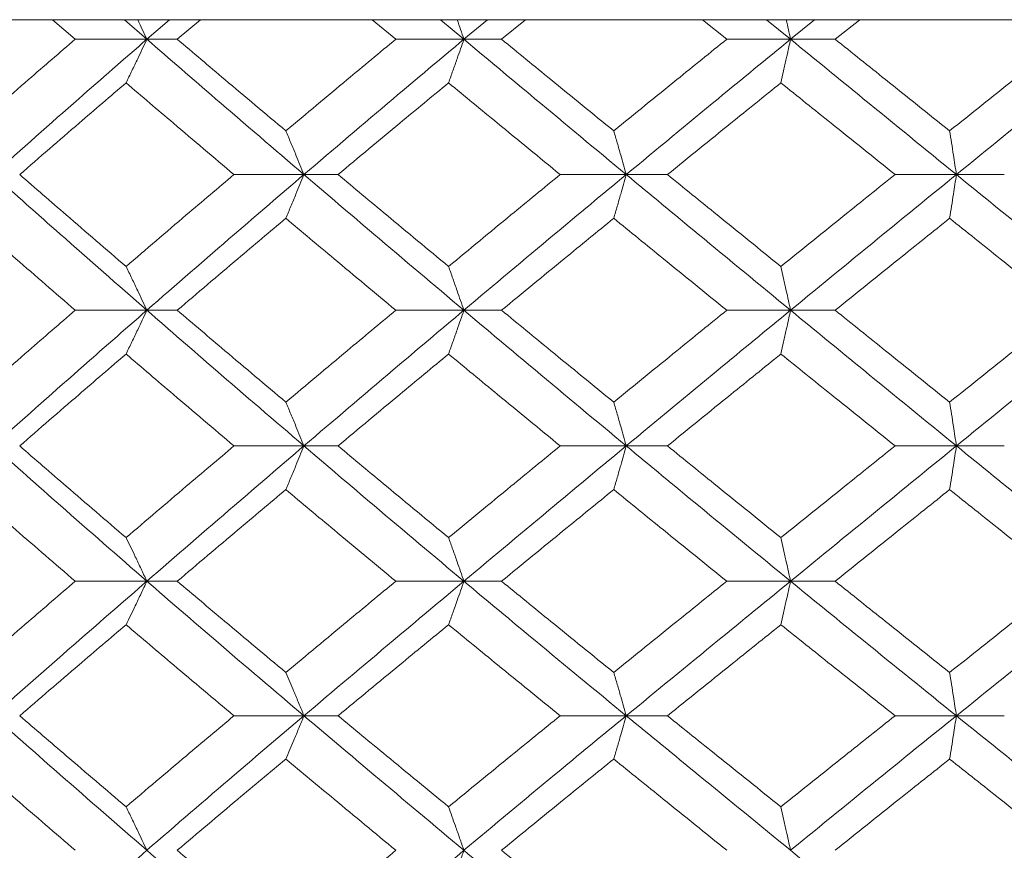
# Model space of a CAD drawing. Header units: inches. Extents: x -4.1 to 22.6, y -10.2 to 17.8.
# Tile 81 of 142: x 11.87 to 12.314, y -0.082 to 0.292. Entities that reach past the tile are written whole.
import ezdxf

# ---------------------------------------------------------------- set-up
doc = ezdxf.new("R2010")
doc.units = ezdxf.units.IN
doc.header["$MEASUREMENT"] = 0

msp = doc.modelspace()

# ---------------------------------------------------------------- linework, layer by layer
at = {"color": 7, "linetype": 'Continuous', "lineweight": 15}
for p, q in [((13.19724, 0.29188), (11.74002, 0.29188)), ((11.89529, 0.28306), (11.88506, 0.29188)), ((11.92756, 0.28306), (11.91745, 0.29188)), ((11.92756, 0.28306), (11.9378, 0.29188)), ((11.94125, 0.28306), (11.95171, 0.29188)), ((12.03969, 0.28306), (12.02905, 0.29188)), ((12.07036, 0.28306), (12.05985, 0.29188)), ((12.07036, 0.28306), (12.08095, 0.29188)), ((12.08734, 0.28306), (12.09815, 0.29188)), ((12.18879, 0.28306), (12.17785, 0.29188)), ((12.21751, 0.28306), (12.20673, 0.29188)), ((12.21751, 0.28306), (12.22835, 0.29188)), ((12.23761, 0.28306), (12.24865, 0.29188)), ((11.92756, 0.28306), (11.89529, 0.28306)), ((11.92756, 0.28306), (11.94125, 0.28306)), ((12.07036, 0.28306), (12.03969, 0.28306)), ((12.07036, 0.28306), (12.08734, 0.28306)), ((12.21751, 0.28306), (12.18879, 0.28306)), ((12.21751, 0.28306), (12.23761, 0.28306)), ((11.99832, 0.2221), (11.9668, 0.2221)), ((11.99832, 0.2221), (12.01367, 0.2221)), ((12.14349, 0.2221), (12.11375, 0.2221)), ((12.14349, 0.2221), (12.16206, 0.2221)), ((12.29223, 0.2221), (12.26459, 0.2221)), ((12.29223, 0.2221), (12.3138, 0.2221)), ((11.92756, 0.16098), (11.89529, 0.16098)), ((11.92756, 0.16098), (11.94125, 0.16098)), ((12.07036, 0.16098), (12.03969, 0.16098)), ((12.07036, 0.16098), (12.08734, 0.16098)), ((12.21751, 0.16098), (12.18879, 0.16098)), ((12.21751, 0.16098), (12.23761, 0.16098)), ((11.99832, 0.09986), (11.9668, 0.09986)), ((11.99832, 0.09986), (12.01367, 0.09986)), ((12.14349, 0.09986), (12.11375, 0.09986)), ((12.14349, 0.09986), (12.16206, 0.09986)), ((12.29223, 0.09986), (12.26459, 0.09986)), ((12.29223, 0.09986), (12.3138, 0.09986)), ((11.89529, 0.0389), (11.92756, 0.0389)), ((11.94125, 0.0389), (11.92756, 0.0389)), ((12.07036, 0.0389), (12.03969, 0.0389)), ((12.07036, 0.0389), (12.08734, 0.0389)), ((12.21751, 0.0389), (12.18879, 0.0389)), ((12.21751, 0.0389), (12.23761, 0.0389)), ((11.9668, -0.02172), (11.99832, -0.02172)), ((12.01367, -0.02172), (11.99832, -0.02172)), ((12.14349, -0.02172), (12.11375, -0.02172)), ((12.14349, -0.02172), (12.16206, -0.02172)), ((12.29223, -0.02172), (12.26459, -0.02172)), ((12.29223, -0.02172), (12.3138, -0.02172))]:
    msp.add_line(p, q, dxfattribs=at)
for points, knots in [([(11.92341, 0.29188), (11.92342, 0.29185), (11.92482, 0.28894), (11.9262, 0.28599), (11.92756, 0.28306)], [0, 0, 0, 0, 0.010766, 1, 1, 1, 1]), ([(12.0673, 0.29188), (12.06731, 0.29185), (12.06834, 0.28894), (12.06935, 0.28599), (12.07036, 0.28306)], [0, 0, 0, 0, 0.010766, 1, 1, 1, 1]), ([(12.21558, 0.29188), (12.21559, 0.29185), (12.21624, 0.28894), (12.21688, 0.28599), (12.21751, 0.28306)], [0, 0, 0, 0, 0.010766, 1, 1, 1, 1]), ([(11.84772, 0.24179), (11.85655, 0.2495), (11.87231, 0.26327), (11.88827, 0.27702), (11.89529, 0.28306)], [0, 0, 0, 0, 0.560339, 1, 1, 1, 1]), ([(11.85829, 0.2221), (11.87112, 0.2335), (11.89401, 0.25384), (11.91732, 0.27414), (11.92756, 0.28306)], [0, 0, 0, 0, 0.560458, 1, 1, 1, 1]), ([(11.91819, 0.26343), (11.91907, 0.26523), (11.92083, 0.26884), (11.92396, 0.27537), (11.92619, 0.28014), (11.92756, 0.28306)], [0, 0, 0, 0, 0.279168, 0.558336, 1, 1, 1, 1]), ([(11.99832, 0.2221), (11.98501, 0.2335), (11.96128, 0.25384), (11.93786, 0.27414), (11.92756, 0.28306)], [0, 0, 0, 0, 0.5604576, 1, 1, 1, 1]), ([(11.99017, 0.24179), (11.98099, 0.2495), (11.96462, 0.26327), (11.94839, 0.27702), (11.94125, 0.28306)], [0, 0, 0, 0, 0.560339, 1, 1, 1, 1]), ([(11.99017, 0.24179), (11.99937, 0.2495), (12.01581, 0.26327), (12.03239, 0.27702), (12.03969, 0.28306)], [0, 0, 0, 0, 0.560339, 1, 1, 1, 1]), ([(11.99832, 0.2221), (12.01169, 0.2335), (12.03554, 0.25384), (12.05973, 0.27414), (12.07036, 0.28306)], [0, 0, 0, 0, 0.560458, 1, 1, 1, 1]), ([(12.06346, 0.26343), (12.0641, 0.26523), (12.0654, 0.26884), (12.0677, 0.27537), (12.06935, 0.28014), (12.07036, 0.28306)], [0, 0, 0, 0, 0.279168, 0.558336, 1, 1, 1, 1]), ([(12.14349, 0.2221), (12.12977, 0.2335), (12.10529, 0.25384), (12.08102, 0.27414), (12.07036, 0.28306)], [0, 0, 0, 0, 0.560458, 1, 1, 1, 1]), ([(12.13786, 0.24179), (12.1284, 0.2495), (12.11151, 0.26327), (12.09472, 0.27702), (12.08734, 0.28306)], [0, 0, 0, 0, 0.560339, 1, 1, 1, 1]), ([(12.13786, 0.24179), (12.14734, 0.2495), (12.16426, 0.26327), (12.1813, 0.27702), (12.18879, 0.28306)], [0, 0, 0, 0, 0.560339, 1, 1, 1, 1]), ([(12.14349, 0.2221), (12.15726, 0.2335), (12.18182, 0.25384), (12.20662, 0.27414), (12.21751, 0.28306)], [0, 0, 0, 0, 0.560458, 1, 1, 1, 1]), ([(12.21316, 0.26343), (12.21357, 0.26523), (12.21439, 0.26884), (12.21584, 0.27537), (12.21688, 0.28014), (12.21751, 0.28306)], [0, 0, 0, 0, 0.279168, 0.558336, 1, 1, 1, 1]), ([(12.29223, 0.2221), (12.27824, 0.2335), (12.25328, 0.25384), (12.22843, 0.27414), (12.21751, 0.28306)], [0, 0, 0, 0, 0.560458, 1, 1, 1, 1]), ([(12.28917, 0.24179), (12.27953, 0.2495), (12.26232, 0.26327), (12.24516, 0.27702), (12.23761, 0.28306)], [0, 0, 0, 0, 0.560339, 1, 1, 1, 1]), ([(12.28917, 0.24179), (12.29883, 0.2495), (12.31606, 0.26327), (12.33335, 0.27702), (12.34096, 0.28306)], [0, 0, 0, 0, 0.560339, 1, 1, 1, 1]), ([(12.29223, 0.2221), (12.30624, 0.2335), (12.33125, 0.25384), (12.35638, 0.27414), (12.36742, 0.28306)], [0, 0, 0, 0, 0.560458, 1, 1, 1, 1]), ([(11.87027, 0.2221), (11.87917, 0.22983), (11.89505, 0.24361), (11.91112, 0.25737), (11.91819, 0.26343)], [0, 0, 0, 0, 0.560274, 1, 1, 1, 1]), ([(11.9668, 0.2221), (11.95768, 0.22983), (11.9414, 0.24361), (11.92528, 0.25737), (11.91819, 0.26343)], [0, 0, 0, 0, 0.560274, 1, 1, 1, 1]), ([(12.01367, 0.2221), (12.02293, 0.22983), (12.03946, 0.24361), (12.05613, 0.25737), (12.06346, 0.26343)], [0, 0, 0, 0, 0.5602736, 1, 1, 1, 1]), ([(12.11375, 0.2221), (12.10433, 0.22983), (12.08751, 0.24361), (12.0708, 0.25737), (12.06346, 0.26343)], [0, 0, 0, 0, 0.560274, 1, 1, 1, 1]), ([(12.16206, 0.2221), (12.17158, 0.22983), (12.18856, 0.24361), (12.20565, 0.25737), (12.21316, 0.26343)], [0, 0, 0, 0, 0.5602736, 1, 1, 1, 1]), ([(12.26459, 0.2221), (12.25497, 0.22983), (12.2378, 0.24361), (12.22069, 0.25737), (12.21316, 0.26343)], [0, 0, 0, 0, 0.560274, 1, 1, 1, 1]), ([(11.99017, 0.24179), (11.99093, 0.23999), (11.99246, 0.23637), (11.99518, 0.22983), (11.99712, 0.22504), (11.99832, 0.2221)], [0, 0, 0, 0, 0.27887, 0.557739, 1, 1, 1, 1]), ([(12.13786, 0.24179), (12.13839, 0.23999), (12.13944, 0.23637), (12.14132, 0.22983), (12.14267, 0.22504), (12.14349, 0.2221)], [0, 0, 0, 0, 0.2788696, 0.5577393, 1, 1, 1, 1]), ([(12.28917, 0.24179), (12.28946, 0.23999), (12.29003, 0.23637), (12.29105, 0.22983), (12.29178, 0.22504), (12.29223, 0.2221)], [0, 0, 0, 0, 0.27887, 0.557739, 1, 1, 1, 1]), ([(11.92756, 0.16098), (11.91453, 0.1724), (11.89125, 0.19278), (11.86836, 0.21315), (11.85829, 0.2221)], [0, 0, 0, 0, 0.560155, 1, 1, 1, 1]), ([(11.91819, 0.1807), (11.9092, 0.18844), (11.89314, 0.20224), (11.87726, 0.21604), (11.87027, 0.2221)], [0, 0, 0, 0, 0.560136, 1, 1, 1, 1]), ([(11.91819, 0.1807), (11.92722, 0.18844), (11.94334, 0.20224), (11.95963, 0.21604), (11.9668, 0.2221)], [0, 0, 0, 0, 0.560136, 1, 1, 1, 1]), ([(11.92756, 0.16098), (11.94068, 0.1724), (11.96409, 0.19278), (11.98786, 0.21315), (11.99832, 0.2221)], [0, 0, 0, 0, 0.560155, 1, 1, 1, 1]), ([(11.99017, 0.2024), (11.99093, 0.20421), (11.99246, 0.20782), (11.99518, 0.21437), (11.99712, 0.21916), (11.99832, 0.2221)], [0, 0, 0, 0, 0.278775, 0.557551, 1, 1, 1, 1]), ([(12.07036, 0.16098), (12.05683, 0.1724), (12.03268, 0.19278), (12.00881, 0.21315), (11.99832, 0.2221)], [0, 0, 0, 0, 0.560155, 1, 1, 1, 1]), ([(12.06346, 0.1807), (12.05413, 0.18844), (12.03747, 0.20224), (12.02094, 0.21604), (12.01367, 0.2221)], [0, 0, 0, 0, 0.560136, 1, 1, 1, 1]), ([(12.06346, 0.1807), (12.07281, 0.18844), (12.08952, 0.20224), (12.10635, 0.21604), (12.11375, 0.2221)], [0, 0, 0, 0, 0.560136, 1, 1, 1, 1]), ([(12.07036, 0.16098), (12.08394, 0.1724), (12.1082, 0.19278), (12.13271, 0.21315), (12.14349, 0.2221)], [0, 0, 0, 0, 0.560155, 1, 1, 1, 1]), ([(12.13786, 0.2024), (12.13839, 0.20421), (12.13944, 0.20782), (12.14132, 0.21437), (12.14267, 0.21916), (12.14349, 0.2221)], [0, 0, 0, 0, 0.278775, 0.557551, 1, 1, 1, 1]), ([(12.21751, 0.16098), (12.20364, 0.1724), (12.17888, 0.19278), (12.1543, 0.21315), (12.14349, 0.2221)], [0, 0, 0, 0, 0.560155, 1, 1, 1, 1]), ([(12.21316, 0.1807), (12.2036, 0.18844), (12.18652, 0.20224), (12.16953, 0.21604), (12.16206, 0.2221)], [0, 0, 0, 0, 0.560136, 1, 1, 1, 1]), ([(12.21316, 0.1807), (12.22275, 0.18844), (12.23985, 0.20224), (12.25703, 0.21604), (12.26459, 0.2221)], [0, 0, 0, 0, 0.560136, 1, 1, 1, 1]), ([(12.21751, 0.16098), (12.23142, 0.1724), (12.25625, 0.19278), (12.28124, 0.21315), (12.29223, 0.2221)], [0, 0, 0, 0, 0.560155, 1, 1, 1, 1]), ([(12.28917, 0.2024), (12.28946, 0.20421), (12.29003, 0.20782), (12.29105, 0.21437), (12.29178, 0.21916), (12.29223, 0.2221)], [0, 0, 0, 0, 0.278775, 0.557551, 1, 1, 1, 1]), ([(12.36742, 0.16098), (12.35336, 0.1724), (12.32825, 0.19278), (12.30323, 0.21315), (12.29223, 0.2221)], [0, 0, 0, 0, 0.560155, 1, 1, 1, 1]), ([(11.89529, 0.16098), (11.88636, 0.16871), (11.87041, 0.18252), (11.85465, 0.19633), (11.84772, 0.2024)], [0, 0, 0, 0, 0.560071, 1, 1, 1, 1]), ([(11.94125, 0.16098), (11.95034, 0.16871), (11.96657, 0.18252), (11.98296, 0.19633), (11.99017, 0.2024)], [0, 0, 0, 0, 0.5600706, 1, 1, 1, 1]), ([(12.03969, 0.16098), (12.03041, 0.16871), (12.01383, 0.18252), (11.9974, 0.19633), (11.99017, 0.2024)], [0, 0, 0, 0, 0.560071, 1, 1, 1, 1]), ([(12.08734, 0.16098), (12.09674, 0.16871), (12.11353, 0.18252), (12.13042, 0.19633), (12.13786, 0.2024)], [0, 0, 0, 0, 0.560071, 1, 1, 1, 1]), ([(12.18879, 0.16098), (12.17926, 0.16871), (12.16223, 0.18252), (12.1453, 0.19633), (12.13786, 0.2024)], [0, 0, 0, 0, 0.560071, 1, 1, 1, 1]), ([(12.23761, 0.16098), (12.24722, 0.16871), (12.26437, 0.18252), (12.2816, 0.19633), (12.28917, 0.2024)], [0, 0, 0, 0, 0.560071, 1, 1, 1, 1]), ([(12.34096, 0.16098), (12.33128, 0.16871), (12.31399, 0.18252), (12.29675, 0.19633), (12.28917, 0.2024)], [0, 0, 0, 0, 0.560071, 1, 1, 1, 1]), ([(11.91819, 0.1807), (11.91907, 0.1789), (11.92082, 0.17528), (11.92395, 0.16872), (11.92619, 0.16392), (11.92756, 0.16098)], [0, 0, 0, 0, 0.278676, 0.5573521, 1, 1, 1, 1]), ([(12.06346, 0.1807), (12.0641, 0.1789), (12.0654, 0.17528), (12.0677, 0.16872), (12.06935, 0.16392), (12.07036, 0.16098)], [0, 0, 0, 0, 0.278676, 0.557352, 1, 1, 1, 1]), ([(12.21316, 0.1807), (12.21357, 0.1789), (12.21439, 0.17528), (12.21584, 0.16872), (12.21688, 0.16392), (12.21751, 0.16098)], [0, 0, 0, 0, 0.278676, 0.5573521, 1, 1, 1, 1]), ([(11.84772, 0.11956), (11.85655, 0.12729), (11.87232, 0.1411), (11.88827, 0.1549), (11.89529, 0.16098)], [0, 0, 0, 0, 0.559933, 1, 1, 1, 1]), ([(11.85829, 0.09986), (11.87112, 0.11126), (11.89402, 0.13163), (11.91731, 0.15201), (11.92756, 0.16098)], [0, 0, 0, 0, 0.559853, 1, 1, 1, 1]), ([(11.91819, 0.14126), (11.91907, 0.14307), (11.92082, 0.14668), (11.92395, 0.15324), (11.92619, 0.15804), (11.92756, 0.16098)], [0, 0, 0, 0, 0.278676, 0.557352, 1, 1, 1, 1]), ([(11.99832, 0.09986), (11.98502, 0.11126), (11.96126, 0.13163), (11.93786, 0.15201), (11.92756, 0.16098)], [0, 0, 0, 0, 0.559853, 1, 1, 1, 1]), ([(11.99017, 0.11956), (11.98099, 0.12729), (11.96461, 0.1411), (11.94839, 0.1549), (11.94125, 0.16098)], [0, 0, 0, 0, 0.559933, 1, 1, 1, 1]), ([(11.99017, 0.11956), (11.99937, 0.12729), (12.01581, 0.1411), (12.03239, 0.1549), (12.03969, 0.16098)], [0, 0, 0, 0, 0.559933, 1, 1, 1, 1]), ([(11.99832, 0.09986), (12.01168, 0.11126), (12.03556, 0.13163), (12.05972, 0.15201), (12.07036, 0.16098)], [0, 0, 0, 0, 0.559853, 1, 1, 1, 1]), ([(12.06346, 0.14126), (12.0641, 0.14307), (12.0654, 0.14668), (12.0677, 0.15324), (12.06935, 0.15804), (12.07036, 0.16098)], [0, 0, 0, 0, 0.278676, 0.5573521, 1, 1, 1, 1]), ([(12.14349, 0.09986), (12.12977, 0.11126), (12.10527, 0.13163), (12.08103, 0.15201), (12.07036, 0.16098)], [0, 0, 0, 0, 0.559853, 1, 1, 1, 1]), ([(12.13786, 0.11956), (12.1284, 0.12729), (12.1115, 0.1411), (12.09473, 0.1549), (12.08734, 0.16098)], [0, 0, 0, 0, 0.559933, 1, 1, 1, 1]), ([(12.13786, 0.11956), (12.14734, 0.12729), (12.16427, 0.1411), (12.1813, 0.1549), (12.18879, 0.16098)], [0, 0, 0, 0, 0.559933, 1, 1, 1, 1]), ([(12.14349, 0.09986), (12.15725, 0.11126), (12.18184, 0.13163), (12.20661, 0.15201), (12.21751, 0.16098)], [0, 0, 0, 0, 0.559853, 1, 1, 1, 1]), ([(12.21316, 0.14126), (12.21357, 0.14307), (12.21439, 0.14668), (12.21584, 0.15324), (12.21688, 0.15804), (12.21751, 0.16098)], [0, 0, 0, 0, 0.278676, 0.557352, 1, 1, 1, 1]), ([(12.29223, 0.09986), (12.27824, 0.11126), (12.25326, 0.13163), (12.22844, 0.15201), (12.21751, 0.16098)], [0, 0, 0, 0, 0.559853, 1, 1, 1, 1]), ([(12.28917, 0.11956), (12.27953, 0.12729), (12.26231, 0.1411), (12.24516, 0.1549), (12.23761, 0.16098)], [0, 0, 0, 0, 0.559933, 1, 1, 1, 1]), ([(12.28917, 0.11956), (12.29882, 0.12729), (12.31606, 0.1411), (12.33335, 0.1549), (12.34096, 0.16098)], [0, 0, 0, 0, 0.559933, 1, 1, 1, 1]), ([(12.29223, 0.09986), (12.30624, 0.11126), (12.33126, 0.13163), (12.35637, 0.15201), (12.36742, 0.16098)], [0, 0, 0, 0, 0.5598527, 1, 1, 1, 1]), ([(11.87027, 0.09986), (11.87917, 0.10758), (11.89506, 0.12138), (11.91112, 0.13518), (11.91819, 0.14126)], [0, 0, 0, 0, 0.559868, 1, 1, 1, 1]), ([(11.9668, 0.09986), (11.95768, 0.10758), (11.9414, 0.12138), (11.92528, 0.13518), (11.91819, 0.14126)], [0, 0, 0, 0, 0.559868, 1, 1, 1, 1]), ([(12.01367, 0.09986), (12.02293, 0.10758), (12.03946, 0.12138), (12.05612, 0.13518), (12.06346, 0.14126)], [0, 0, 0, 0, 0.559868, 1, 1, 1, 1]), ([(12.11375, 0.09986), (12.10433, 0.10758), (12.08751, 0.12138), (12.07081, 0.13518), (12.06346, 0.14126)], [0, 0, 0, 0, 0.559868, 1, 1, 1, 1]), ([(12.16206, 0.09986), (12.17157, 0.10758), (12.18857, 0.12138), (12.20565, 0.13518), (12.21316, 0.14126)], [0, 0, 0, 0, 0.559868, 1, 1, 1, 1]), ([(12.26459, 0.09986), (12.25497, 0.10758), (12.23779, 0.12138), (12.22069, 0.13518), (12.21316, 0.14126)], [0, 0, 0, 0, 0.559868, 1, 1, 1, 1]), ([(11.99017, 0.11956), (11.99093, 0.11775), (11.99246, 0.11414), (11.99518, 0.10759), (11.99712, 0.1028), (11.99832, 0.09986)], [0, 0, 0, 0, 0.278775, 0.557551, 1, 1, 1, 1]), ([(12.13786, 0.11956), (12.13839, 0.11775), (12.13944, 0.11414), (12.14132, 0.10759), (12.14267, 0.1028), (12.14349, 0.09986)], [0, 0, 0, 0, 0.278775, 0.557551, 1, 1, 1, 1]), ([(12.28917, 0.11956), (12.28946, 0.11775), (12.29003, 0.11414), (12.29105, 0.10759), (12.29178, 0.1028), (12.29223, 0.09986)], [0, 0, 0, 0, 0.278775, 0.557551, 1, 1, 1, 1]), ([(11.92756, 0.0389), (11.91453, 0.05026), (11.89124, 0.07056), (11.86837, 0.0909), (11.85829, 0.09986)], [0, 0, 0, 0, 0.55955, 1, 1, 1, 1]), ([(11.91819, 0.05853), (11.9092, 0.06624), (11.89313, 0.08001), (11.87726, 0.09379), (11.87027, 0.09986)], [0, 0, 0, 0, 0.55973, 1, 1, 1, 1]), ([(11.91819, 0.05853), (11.92722, 0.06624), (11.94335, 0.08001), (11.95963, 0.09379), (11.9668, 0.09986)], [0, 0, 0, 0, 0.55973, 1, 1, 1, 1]), ([(11.92756, 0.0389), (11.94067, 0.05026), (11.96411, 0.07056), (11.98786, 0.0909), (11.99832, 0.09986)], [0, 0, 0, 0, 0.55955, 1, 1, 1, 1]), ([(11.99017, 0.08017), (11.99093, 0.08198), (11.99246, 0.08559), (11.99518, 0.09213), (11.99712, 0.09692), (11.99832, 0.09986)], [0, 0, 0, 0, 0.27887, 0.557739, 1, 1, 1, 1]), ([(12.07036, 0.0389), (12.05683, 0.05026), (12.03266, 0.07056), (12.00882, 0.0909), (11.99832, 0.09986)], [0, 0, 0, 0, 0.55955, 1, 1, 1, 1]), ([(12.06346, 0.05853), (12.05413, 0.06624), (12.03746, 0.08001), (12.02095, 0.09379), (12.01367, 0.09986)], [0, 0, 0, 0, 0.55973, 1, 1, 1, 1]), ([(12.06346, 0.05853), (12.07281, 0.06624), (12.08953, 0.08001), (12.10635, 0.09379), (12.11375, 0.09986)], [0, 0, 0, 0, 0.55973, 1, 1, 1, 1]), ([(12.07036, 0.0389), (12.08394, 0.05026), (12.10821, 0.07056), (12.1327, 0.0909), (12.14349, 0.09986)], [0, 0, 0, 0, 0.55955, 1, 1, 1, 1]), ([(12.13786, 0.08017), (12.13839, 0.08198), (12.13944, 0.08559), (12.14132, 0.09213), (12.14267, 0.09692), (12.14349, 0.09986)], [0, 0, 0, 0, 0.27887, 0.557739, 1, 1, 1, 1]), ([(12.21751, 0.0389), (12.20365, 0.05026), (12.17886, 0.07056), (12.15431, 0.0909), (12.14349, 0.09986)], [0, 0, 0, 0, 0.55955, 1, 1, 1, 1]), ([(12.21316, 0.05853), (12.2036, 0.06624), (12.18652, 0.08001), (12.16954, 0.09379), (12.16206, 0.09986)], [0, 0, 0, 0, 0.55973, 1, 1, 1, 1]), ([(12.21316, 0.05853), (12.22274, 0.06624), (12.23986, 0.08001), (12.25703, 0.09379), (12.26459, 0.09986)], [0, 0, 0, 0, 0.55973, 1, 1, 1, 1]), ([(12.21751, 0.0389), (12.23142, 0.05026), (12.25627, 0.07056), (12.28123, 0.0909), (12.29223, 0.09986)], [0, 0, 0, 0, 0.55955, 1, 1, 1, 1]), ([(12.28917, 0.08017), (12.28946, 0.08198), (12.29003, 0.08559), (12.29105, 0.09213), (12.29178, 0.09692), (12.29223, 0.09986)], [0, 0, 0, 0, 0.27887, 0.557739, 1, 1, 1, 1]), ([(12.36742, 0.0389), (12.35336, 0.05026), (12.32824, 0.07056), (12.30324, 0.0909), (12.29223, 0.09986)], [0, 0, 0, 0, 0.55955, 1, 1, 1, 1]), ([(11.89529, 0.0389), (11.88636, 0.0466), (11.87041, 0.06034), (11.85466, 0.07411), (11.84772, 0.08017)], [0, 0, 0, 0, 0.559665, 1, 1, 1, 1]), ([(11.94125, 0.0389), (11.95034, 0.0466), (11.96657, 0.06034), (11.98295, 0.07411), (11.99017, 0.08017)], [0, 0, 0, 0, 0.559665, 1, 1, 1, 1]), ([(12.03969, 0.0389), (12.03041, 0.0466), (12.01382, 0.06034), (11.9974, 0.07411), (11.99017, 0.08017)], [0, 0, 0, 0, 0.5596645, 1, 1, 1, 1]), ([(12.08734, 0.0389), (12.09674, 0.0466), (12.11353, 0.06034), (12.13042, 0.07411), (12.13786, 0.08017)], [0, 0, 0, 0, 0.559665, 1, 1, 1, 1]), ([(12.18879, 0.0389), (12.17926, 0.0466), (12.16223, 0.06034), (12.14531, 0.07411), (12.13786, 0.08017)], [0, 0, 0, 0, 0.559665, 1, 1, 1, 1]), ([(12.23761, 0.0389), (12.24722, 0.0466), (12.26438, 0.06034), (12.28159, 0.07411), (12.28917, 0.08017)], [0, 0, 0, 0, 0.559665, 1, 1, 1, 1]), ([(12.34096, 0.0389), (12.33128, 0.0466), (12.31399, 0.06034), (12.29676, 0.07411), (12.28917, 0.08017)], [0, 0, 0, 0, 0.559665, 1, 1, 1, 1]), ([(11.92756, 0.0389), (11.9267, 0.04075), (11.92497, 0.04445), (11.92185, 0.05101), (11.91958, 0.05568), (11.91819, 0.05853)], [0, 0, 0, 0, 0.279168, 0.558336, 1, 1, 1, 1]), ([(12.06346, 0.05853), (12.0641, 0.05673), (12.0654, 0.05312), (12.0677, 0.0466), (12.06935, 0.04182), (12.07036, 0.0389)], [0, 0, 0, 0, 0.2791678, 0.5583356, 1, 1, 1, 1]), ([(12.21316, 0.05853), (12.21357, 0.05673), (12.21439, 0.05312), (12.21584, 0.0466), (12.21688, 0.04182), (12.21751, 0.0389)], [0, 0, 0, 0, 0.279168, 0.558336, 1, 1, 1, 1]), ([(11.84772, -0.00221), (11.85655, 0.00545), (11.87232, 0.01914), (11.88826, 0.03286), (11.89529, 0.0389)], [0, 0, 0, 0, 0.559527, 1, 1, 1, 1]), ([(11.85829, -0.02172), (11.87111, -0.01044), (11.89404, 0.00974), (11.91731, 0.02998), (11.92756, 0.0389)], [0, 0, 0, 0, 0.559248, 1, 1, 1, 1]), ([(11.92756, 0.0389), (11.9267, 0.03705), (11.92497, 0.03335), (11.92185, 0.0268), (11.91958, 0.02215), (11.91819, 0.0193)], [0, 0, 0, 0, 0.279356, 0.558712, 1, 1, 1, 1]), ([(11.99832, -0.02172), (11.98502, -0.01044), (11.96125, 0.00974), (11.93787, 0.02998), (11.92756, 0.0389)], [0, 0, 0, 0, 0.559248, 1, 1, 1, 1]), ([(11.99017, -0.00221), (11.981, 0.00545), (11.9646, 0.01914), (11.94839, 0.03286), (11.94125, 0.0389)], [0, 0, 0, 0, 0.559527, 1, 1, 1, 1]), ([(11.99017, -0.00221), (11.99937, 0.00545), (12.01582, 0.01914), (12.03239, 0.03286), (12.03969, 0.0389)], [0, 0, 0, 0, 0.559527, 1, 1, 1, 1]), ([(11.99832, -0.02172), (12.01168, -0.01044), (12.03557, 0.00974), (12.05972, 0.02998), (12.07036, 0.0389)], [0, 0, 0, 0, 0.559248, 1, 1, 1, 1]), ([(12.06346, 0.0193), (12.06411, 0.0211), (12.0654, 0.0247), (12.06771, 0.03122), (12.06935, 0.03598), (12.07036, 0.0389)], [0, 0, 0, 0, 0.279356, 0.558712, 1, 1, 1, 1]), ([(12.14349, -0.02172), (12.12978, -0.01044), (12.10526, 0.00974), (12.08103, 0.02998), (12.07036, 0.0389)], [0, 0, 0, 0, 0.559248, 1, 1, 1, 1]), ([(12.13786, -0.00221), (12.1284, 0.00545), (12.1115, 0.01914), (12.09473, 0.03286), (12.08734, 0.0389)], [0, 0, 0, 0, 0.5595273, 1, 1, 1, 1]), ([(12.13786, -0.00221), (12.14734, 0.00545), (12.16428, 0.01914), (12.18129, 0.03286), (12.18879, 0.0389)], [0, 0, 0, 0, 0.559527, 1, 1, 1, 1]), ([(12.14349, -0.02172), (12.15725, -0.01044), (12.18185, 0.00974), (12.20661, 0.02998), (12.21751, 0.0389)], [0, 0, 0, 0, 0.559248, 1, 1, 1, 1]), ([(12.21316, 0.0193), (12.21357, 0.0211), (12.21439, 0.0247), (12.21584, 0.03122), (12.21688, 0.03598), (12.21751, 0.0389)], [0, 0, 0, 0, 0.279356, 0.558712, 1, 1, 1, 1]), ([(12.29223, -0.02172), (12.27825, -0.01044), (12.25325, 0.00974), (12.22845, 0.02998), (12.21751, 0.0389)], [0, 0, 0, 0, 0.559248, 1, 1, 1, 1]), ([(12.28917, -0.00221), (12.27953, 0.00545), (12.2623, 0.01914), (12.24516, 0.03286), (12.23761, 0.0389)], [0, 0, 0, 0, 0.559527, 1, 1, 1, 1]), ([(12.28917, -0.00221), (12.29882, 0.00545), (12.31607, 0.01914), (12.33335, 0.03286), (12.34096, 0.0389)], [0, 0, 0, 0, 0.559527, 1, 1, 1, 1]), ([(12.29223, -0.02172), (12.30623, -0.01044), (12.33128, 0.00974), (12.35637, 0.02998), (12.36742, 0.0389)], [0, 0, 0, 0, 0.559248, 1, 1, 1, 1]), ([(11.87027, -0.02172), (11.87917, -0.01408), (11.89506, -0.00042), (11.91112, 0.01327), (11.91819, 0.0193)], [0, 0, 0, 0, 0.559462, 1, 1, 1, 1]), ([(11.9668, -0.02172), (11.95768, -0.01408), (11.94139, -0.00042), (11.92528, 0.01327), (11.91819, 0.0193)], [0, 0, 0, 0, 0.559462, 1, 1, 1, 1]), ([(12.01367, -0.02172), (12.02293, -0.01408), (12.03947, -0.00042), (12.05612, 0.01327), (12.06346, 0.0193)], [0, 0, 0, 0, 0.559462, 1, 1, 1, 1]), ([(12.11375, -0.02172), (12.10433, -0.01408), (12.0875, -0.00042), (12.07081, 0.01327), (12.06346, 0.0193)], [0, 0, 0, 0, 0.559462, 1, 1, 1, 1]), ([(12.16206, -0.02172), (12.17157, -0.01408), (12.18858, -0.00042), (12.20565, 0.01327), (12.21316, 0.0193)], [0, 0, 0, 0, 0.559462, 1, 1, 1, 1]), ([(12.26459, -0.02172), (12.25498, -0.01408), (12.23779, -0.00042), (12.22069, 0.01327), (12.21316, 0.0193)], [0, 0, 0, 0, 0.559462, 1, 1, 1, 1]), ([(11.99832, -0.02172), (11.99756, -0.01988), (11.99605, -0.01619), (11.99334, -0.00967), (11.99137, -0.00504), (11.99017, -0.00221)], [0, 0, 0, 0, 0.2798525, 0.5597049, 1, 1, 1, 1]), ([(12.13786, -0.00221), (12.13839, -0.00401), (12.13945, -0.0076), (12.14133, -0.01409), (12.14267, -0.01882), (12.14349, -0.02172)], [0, 0, 0, 0, 0.279852, 0.559705, 1, 1, 1, 1]), ([(12.28917, -0.00221), (12.28946, -0.00401), (12.29003, -0.0076), (12.29105, -0.01409), (12.29178, -0.01882), (12.29223, -0.02172)], [0, 0, 0, 0, 0.279852, 0.559705, 1, 1, 1, 1]), ([(11.92756, -0.08234), (11.91452, -0.07099), (11.89126, -0.05075), (11.86836, -0.03058), (11.85829, -0.02172)], [0, 0, 0, 0, 0.560759, 1, 1, 1, 1]), ([(11.91819, -0.06274), (11.90919, -0.05507), (11.89315, -0.04138), (11.87726, -0.02772), (11.87027, -0.02172)], [0, 0, 0, 0, 0.5605414, 1, 1, 1, 1]), ([(11.91819, -0.06274), (11.92722, -0.05507), (11.94333, -0.04138), (11.95964, -0.02772), (11.9668, -0.02172)], [0, 0, 0, 0, 0.560541, 1, 1, 1, 1]), ([(11.92756, -0.08234), (11.94068, -0.07099), (11.96408, -0.05075), (11.98787, -0.03058), (11.99832, -0.02172)], [0, 0, 0, 0, 0.560759, 1, 1, 1, 1]), ([(11.99832, -0.02172), (11.99756, -0.02356), (11.99605, -0.02725), (11.99334, -0.03376), (11.99137, -0.03839), (11.99017, -0.04123)], [0, 0, 0, 0, 0.279852, 0.559705, 1, 1, 1, 1]), ([(12.07036, -0.08234), (12.05682, -0.07099), (12.03269, -0.05075), (12.00881, -0.03058), (11.99832, -0.02172)], [0, 0, 0, 0, 0.560759, 1, 1, 1, 1]), ([(12.06346, -0.06274), (12.05413, -0.05507), (12.03748, -0.04138), (12.02094, -0.02772), (12.01367, -0.02172)], [0, 0, 0, 0, 0.560541, 1, 1, 1, 1]), ([(12.06346, -0.06274), (12.07282, -0.05507), (12.08951, -0.04138), (12.10635, -0.02772), (12.11375, -0.02172)], [0, 0, 0, 0, 0.560541, 1, 1, 1, 1]), ([(12.07036, -0.08234), (12.08395, -0.07099), (12.10818, -0.05075), (12.13272, -0.03058), (12.14349, -0.02172)], [0, 0, 0, 0, 0.560759, 1, 1, 1, 1]), ([(12.13786, -0.04123), (12.13839, -0.03943), (12.13945, -0.03583), (12.14133, -0.02935), (12.14267, -0.02461), (12.14349, -0.02172)], [0, 0, 0, 0, 0.279852, 0.559705, 1, 1, 1, 1]), ([(12.21751, -0.08234), (12.20364, -0.07099), (12.17889, -0.05075), (12.15429, -0.03058), (12.14349, -0.02172)], [0, 0, 0, 0, 0.560759, 1, 1, 1, 1]), ([(12.21316, -0.06274), (12.2036, -0.05507), (12.18653, -0.04138), (12.16953, -0.02772), (12.16206, -0.02172)], [0, 0, 0, 0, 0.560541, 1, 1, 1, 1]), ([(12.21316, -0.06274), (12.22275, -0.05507), (12.23984, -0.04138), (12.25704, -0.02772), (12.26459, -0.02172)], [0, 0, 0, 0, 0.560541, 1, 1, 1, 1]), ([(12.21751, -0.08234), (12.23143, -0.07099), (12.25624, -0.05075), (12.28124, -0.03058), (12.29223, -0.02172)], [0, 0, 0, 0, 0.560759, 1, 1, 1, 1]), ([(12.28917, -0.04123), (12.28946, -0.03943), (12.29003, -0.03583), (12.29105, -0.02935), (12.29178, -0.02461), (12.29223, -0.02172)], [0, 0, 0, 0, 0.279852, 0.559705, 1, 1, 1, 1]), ([(12.36742, -0.08234), (12.35336, -0.07099), (12.32827, -0.05075), (12.30323, -0.03058), (12.29223, -0.02172)], [0, 0, 0, 0, 0.560759, 1, 1, 1, 1]), ([(11.89529, -0.08234), (11.88635, -0.07465), (11.87042, -0.06093), (11.85465, -0.04724), (11.84772, -0.04123)], [0, 0, 0, 0, 0.560476, 1, 1, 1, 1]), ([(11.94125, -0.08234), (11.95034, -0.07465), (11.96656, -0.06093), (11.98296, -0.04724), (11.99017, -0.04123)], [0, 0, 0, 0, 0.560476, 1, 1, 1, 1]), ([(12.03969, -0.08234), (12.0304, -0.07465), (12.01384, -0.06093), (11.99739, -0.04724), (11.99017, -0.04123)], [0, 0, 0, 0, 0.560476, 1, 1, 1, 1]), ([(12.08734, -0.08234), (12.09674, -0.07465), (12.11352, -0.06093), (12.13043, -0.04724), (12.13786, -0.04123)], [0, 0, 0, 0, 0.560476, 1, 1, 1, 1]), ([(12.18879, -0.08234), (12.17925, -0.07465), (12.16224, -0.06093), (12.1453, -0.04724), (12.13786, -0.04123)], [0, 0, 0, 0, 0.5604762, 1, 1, 1, 1]), ([(12.23761, -0.08234), (12.24722, -0.07465), (12.26437, -0.06093), (12.2816, -0.04724), (12.28917, -0.04123)], [0, 0, 0, 0, 0.560476, 1, 1, 1, 1]), ([(12.34096, -0.08234), (12.33127, -0.07465), (12.314, -0.06093), (12.29675, -0.04724), (12.28917, -0.04123)], [0, 0, 0, 0, 0.560476, 1, 1, 1, 1]), ([(11.91819, -0.06274), (11.91907, -0.06454), (11.92083, -0.06814), (11.92396, -0.07466), (11.9262, -0.07942), (11.92756, -0.08234)], [0, 0, 0, 0, 0.279356, 0.558712, 1, 1, 1, 1]), ([(12.07036, -0.08234), (12.06972, -0.08049), (12.06845, -0.07679), (12.06615, -0.07024), (12.06448, -0.06559), (12.06346, -0.06274)], [0, 0, 0, 0, 0.279356, 0.558712, 1, 1, 1, 1]), ([(12.21316, -0.06274), (12.21357, -0.06454), (12.21439, -0.06814), (12.21584, -0.07466), (12.21688, -0.07942), (12.21751, -0.08234)], [0, 0, 0, 0, 0.279356, 0.558712, 1, 1, 1, 1]), ([(11.85829, -0.1433), (11.87112, -0.1319), (11.89401, -0.11156), (11.91732, -0.09126), (11.92756, -0.08234)], [0, 0, 0, 0, 0.560458, 1, 1, 1, 1]), ([(11.99832, -0.1433), (11.98501, -0.1319), (11.96128, -0.11156), (11.93786, -0.09126), (11.92756, -0.08234)], [0, 0, 0, 0, 0.5604576, 1, 1, 1, 1]), ([(11.99017, -0.12361), (11.98099, -0.1159), (11.96462, -0.10213), (11.94839, -0.08838), (11.94125, -0.08234)], [0, 0, 0, 0, 0.560339, 1, 1, 1, 1]), ([(11.99017, -0.12361), (11.99937, -0.1159), (12.01581, -0.10213), (12.03239, -0.08838), (12.03969, -0.08234)], [0, 0, 0, 0, 0.560339, 1, 1, 1, 1]), ([(11.99832, -0.1433), (12.01169, -0.1319), (12.03554, -0.11156), (12.05973, -0.09126), (12.07036, -0.08234)], [0, 0, 0, 0, 0.560458, 1, 1, 1, 1]), ([(12.07036, -0.08234), (12.06972, -0.08419), (12.06845, -0.08789), (12.06615, -0.09445), (12.06448, -0.09912), (12.06346, -0.10197)], [0, 0, 0, 0, 0.2791678, 0.5583357, 1, 1, 1, 1]), ([(12.14349, -0.1433), (12.12977, -0.1319), (12.10529, -0.11156), (12.08102, -0.09126), (12.07036, -0.08234)], [0, 0, 0, 0, 0.560458, 1, 1, 1, 1]), ([(12.13786, -0.12361), (12.1284, -0.1159), (12.11151, -0.10213), (12.09472, -0.08838), (12.08734, -0.08234)], [0, 0, 0, 0, 0.560339, 1, 1, 1, 1]), ([(12.29223, -0.1433), (12.27824, -0.1319), (12.25328, -0.11156), (12.22843, -0.09126), (12.21751, -0.08234)], [0, 0, 0, 0, 0.560458, 1, 1, 1, 1]), ([(12.28917, -0.12361), (12.29883, -0.1159), (12.31606, -0.10213), (12.33335, -0.08838), (12.34096, -0.08234)], [0, 0, 0, 0, 0.560339, 1, 1, 1, 1])]:
    msp.add_open_spline(points, degree=3, knots=knots, dxfattribs=at)

doc.saveas('drawing.dxf')
